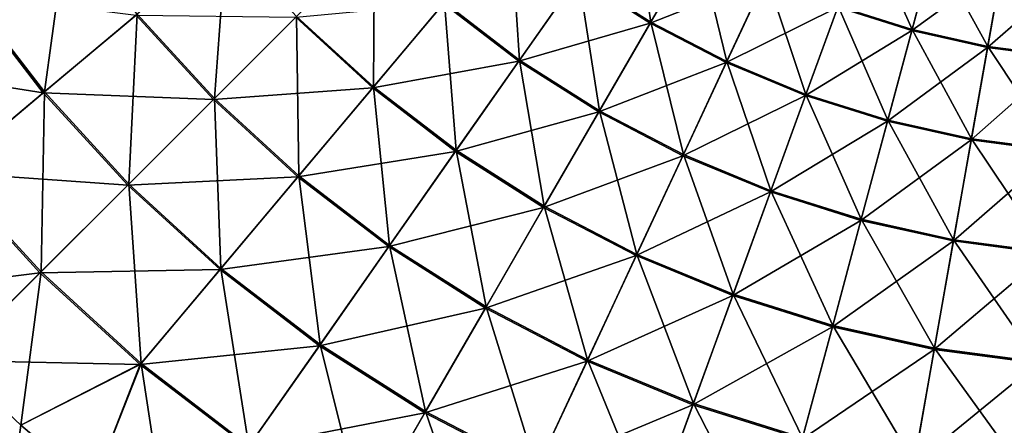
# Model space of a CAD drawing. Extents: x -551 to 551, y -297 to 194.
# Tile 10 of 163: x -502.001 to -500.246, y -198.237 to -197.513. Entities that reach past the tile are written whole.
import ezdxf

# ---------------------------------------------------------------- set-up
doc = ezdxf.new("R2010")
doc.units = 0
doc.header["$LTSCALE"] = 70.117983
for name, color, linetype in [('108', 7, 'CONTINUOUS'), ('118', 7, 'CONTINUOUS'), ('140', 7, 'CONTINUOUS'), ('146', 7, 'CONTINUOUS')]:
    doc.layers.add(name, color=color, linetype=linetype)

msp = doc.modelspace()

# ---------------------------------------------------------------- linework, layer by layer
at = {"layer": '108', "color": 7, "linetype": 'CONTINUOUS'}
for points in [[(-502.1213, -198.1213, 46.5), (-515, -295, 46.5), (-501.999, -198.2369, 46.5), (-502.1213, -198.1213, 46.5)], [(-501.999, -198.2369, 46.5), (-515, -295, 46.5), (-501.8705, -198.3455, 46.5), (-501.999, -198.2369, 46.5)]]:
    msp.add_3dface(points, dxfattribs=at)
at = {"layer": '118', "color": 7, "linetype": 'CONTINUOUS'}
msp.add_3dface([(-502.1213, -198.1213, 26.5), (-501.999, -198.2369, 26.5), (-515, -295, 26.5), (-502.1213, -198.1213, 26.5)], dxfattribs=at)
at = {"layer": '140', "color": 7, "linetype": 'CONTINUOUS'}
for points in [[(-501.005, -197.4353, 46.063), (-500.8761, -197.5174, 46.063), (-500.909, -197.2982, 45.9133), (-501.005, -197.4353, 46.063)], [(-500.909, -197.2982, 45.9133), (-500.8761, -197.5174, 46.063), (-500.7924, -197.3725, 45.9133), (-500.909, -197.2982, 45.9133)], [(-502.0927, -197.4653, 46.4498), (-501.957, -197.6422, 46.4498), (-501.916, -197.3416, 46.3876), (-502.0927, -197.4653, 46.4498)], [(-501.916, -197.3416, 46.3876), (-501.957, -197.6422, 46.4498), (-501.7918, -197.5035, 46.3876), (-501.916, -197.3416, 46.3876)], [(-501.2439, -197.4824, 46.193), (-501.11, -197.5852, 46.193), (-501.1263, -197.3422, 46.063), (-501.2439, -197.4824, 46.193)], [(-501.1263, -197.3422, 46.063), (-501.11, -197.5852, 46.193), (-501.005, -197.4353, 46.063), (-501.1263, -197.3422, 46.063)], [(-500.542, -197.4893, 45.9133), (-500.4102, -197.5308, 45.9133), (-500.4909, -197.3488, 45.7458), (-500.542, -197.4893, 45.9133)], [(-500.4909, -197.3488, 45.7458), (-500.4102, -197.5308, 45.9133), (-500.3715, -197.3864, 45.7458), (-500.4909, -197.3488, 45.7458)], [(-501.7918, -197.5035, 46.3876), (-501.6539, -197.6539, 46.3876), (-501.6329, -197.3702, 46.3016), (-501.7918, -197.5035, 46.3876)], [(-501.6329, -197.3702, 46.3016), (-501.6539, -197.6539, 46.3876), (-501.5073, -197.5073, 46.3016), (-501.6329, -197.3702, 46.3016)], [(-501.5073, -197.5073, 46.3016), (-501.3702, -197.6329, 46.3016), (-501.3684, -197.3684, 46.193), (-501.5073, -197.5073, 46.3016)], [(-501.3684, -197.3684, 46.193), (-501.3702, -197.6329, 46.3016), (-501.2439, -197.4824, 46.193), (-501.3684, -197.3684, 46.193)], [(-500.8761, -197.5174, 46.063), (-500.7405, -197.588, 46.063), (-500.7924, -197.3725, 45.9133), (-500.8761, -197.5174, 46.063)], [(-500.7924, -197.3725, 45.9133), (-500.7405, -197.588, 46.063), (-500.6698, -197.4363, 45.9133), (-500.7924, -197.3725, 45.9133)], [(-500.4102, -197.5308, 45.9133), (-500.2752, -197.5608, 45.9133), (-500.3715, -197.3864, 45.7458), (-500.4102, -197.5308, 45.9133)], [(-500.3715, -197.3864, 45.7458), (-500.2752, -197.5608, 45.9133), (-500.2492, -197.4136, 45.7458), (-500.3715, -197.3864, 45.7458)], [(-500.2752, -197.5608, 45.9133), (-500.1381, -197.5788, 45.9133), (-500.2492, -197.4136, 45.7458), (-500.2752, -197.5608, 45.9133)], [(-500.2492, -197.4136, 45.7458), (-500.1381, -197.5788, 45.9133), (-500.1251, -197.4299, 45.7458), (-500.2492, -197.4136, 45.7458)], [(-501.11, -197.5852, 46.193), (-500.9676, -197.6759, 46.193), (-501.005, -197.4353, 46.063), (-501.11, -197.5852, 46.193)], [(-501.005, -197.4353, 46.063), (-500.9676, -197.6759, 46.193), (-500.8761, -197.5174, 46.063), (-501.005, -197.4353, 46.063)], [(-500.7405, -197.588, 46.063), (-500.5993, -197.6465, 46.063), (-500.6698, -197.4363, 45.9133), (-500.7405, -197.588, 46.063)], [(-500.6698, -197.4363, 45.9133), (-500.5993, -197.6465, 46.063), (-500.542, -197.4893, 45.9133), (-500.6698, -197.4363, 45.9133)], [(-502.0927, -197.4653, 46.4498), (-502.1266, -197.7844, 46.4874), (-501.957, -197.6422, 46.4498), (-502.0927, -197.4653, 46.4498)], [(-501.3702, -197.6329, 46.3016), (-501.2227, -197.7461, 46.3016), (-501.2439, -197.4824, 46.193), (-501.3702, -197.6329, 46.3016)], [(-501.2439, -197.4824, 46.193), (-501.2227, -197.7461, 46.3016), (-501.11, -197.5852, 46.193), (-501.2439, -197.4824, 46.193)], [(-500.5993, -197.6465, 46.063), (-500.4535, -197.6924, 46.063), (-500.542, -197.4893, 45.9133), (-500.5993, -197.6465, 46.063)], [(-500.542, -197.4893, 45.9133), (-500.4535, -197.6924, 46.063), (-500.4102, -197.5308, 45.9133), (-500.542, -197.4893, 45.9133)], [(-501.957, -197.6422, 46.4498), (-501.8065, -197.8065, 46.4498), (-501.7918, -197.5035, 46.3876), (-501.957, -197.6422, 46.4498)], [(-501.7918, -197.5035, 46.3876), (-501.8065, -197.8065, 46.4498), (-501.6539, -197.6539, 46.3876), (-501.7918, -197.5035, 46.3876)], [(-501.6539, -197.6539, 46.3876), (-501.5035, -197.7918, 46.3876), (-501.5073, -197.5073, 46.3016), (-501.6539, -197.6539, 46.3876)], [(-501.5073, -197.5073, 46.3016), (-501.5035, -197.7918, 46.3876), (-501.3702, -197.6329, 46.3016), (-501.5073, -197.5073, 46.3016)], [(-500.9676, -197.6759, 46.193), (-500.8178, -197.7539, 46.193), (-500.8761, -197.5174, 46.063), (-500.9676, -197.6759, 46.193)], [(-500.8761, -197.5174, 46.063), (-500.8178, -197.7539, 46.193), (-500.7405, -197.588, 46.063), (-500.8761, -197.5174, 46.063)], [(-500.4535, -197.6924, 46.063), (-500.3043, -197.7255, 46.063), (-500.4102, -197.5308, 45.9133), (-500.4535, -197.6924, 46.063)], [(-500.4102, -197.5308, 45.9133), (-500.3043, -197.7255, 46.063), (-500.2752, -197.5608, 45.9133), (-500.4102, -197.5308, 45.9133)], [(-500.3043, -197.7255, 46.063), (-500.1527, -197.7455, 46.063), (-500.2752, -197.5608, 45.9133), (-500.3043, -197.7255, 46.063)], [(-500.2752, -197.5608, 45.9133), (-500.1527, -197.7455, 46.063), (-500.1381, -197.5788, 45.9133), (-500.2752, -197.5608, 45.9133)], [(-501.2227, -197.7461, 46.3016), (-501.0658, -197.846, 46.3016), (-501.11, -197.5852, 46.193), (-501.2227, -197.7461, 46.3016)], [(-501.11, -197.5852, 46.193), (-501.0658, -197.846, 46.3016), (-500.9676, -197.6759, 46.193), (-501.11, -197.5852, 46.193)], [(-500.8178, -197.7539, 46.193), (-500.6619, -197.8185, 46.193), (-500.7405, -197.588, 46.063), (-500.8178, -197.7539, 46.193)], [(-500.7405, -197.588, 46.063), (-500.6619, -197.8185, 46.193), (-500.5993, -197.6465, 46.063), (-500.7405, -197.588, 46.063)], [(-501.5035, -197.7918, 46.3876), (-501.3416, -197.916, 46.3876), (-501.3702, -197.6329, 46.3016), (-501.5035, -197.7918, 46.3876)], [(-501.3702, -197.6329, 46.3016), (-501.3416, -197.916, 46.3876), (-501.2227, -197.7461, 46.3016), (-501.3702, -197.6329, 46.3016)], [(-502.1266, -197.7844, 46.4874), (-501.963, -197.963, 46.4874), (-501.957, -197.6422, 46.4498), (-502.1266, -197.7844, 46.4874)], [(-501.957, -197.6422, 46.4498), (-501.963, -197.963, 46.4874), (-501.8065, -197.8065, 46.4498), (-501.957, -197.6422, 46.4498)], [(-500.6619, -197.8185, 46.193), (-500.5009, -197.8692, 46.193), (-500.5993, -197.6465, 46.063), (-500.6619, -197.8185, 46.193)], [(-500.5993, -197.6465, 46.063), (-500.5009, -197.8692, 46.193), (-500.4535, -197.6924, 46.063), (-500.5993, -197.6465, 46.063)], [(-501.8065, -197.8065, 46.4498), (-501.6422, -197.957, 46.4498), (-501.6539, -197.6539, 46.3876), (-501.8065, -197.8065, 46.4498)], [(-501.6539, -197.6539, 46.3876), (-501.6422, -197.957, 46.4498), (-501.5035, -197.7918, 46.3876), (-501.6539, -197.6539, 46.3876)], [(-501.0658, -197.846, 46.3016), (-500.9009, -197.9319, 46.3016), (-500.9676, -197.6759, 46.193), (-501.0658, -197.846, 46.3016)], [(-500.9676, -197.6759, 46.193), (-500.9009, -197.9319, 46.3016), (-500.8178, -197.7539, 46.193), (-500.9676, -197.6759, 46.193)], [(-500.5009, -197.8692, 46.193), (-500.336, -197.9058, 46.193), (-500.4535, -197.6924, 46.063), (-500.5009, -197.8692, 46.193)], [(-500.4535, -197.6924, 46.063), (-500.336, -197.9058, 46.193), (-500.3043, -197.7255, 46.063), (-500.4535, -197.6924, 46.063)], [(-500.336, -197.9058, 46.193), (-500.1687, -197.9278, 46.193), (-500.3043, -197.7255, 46.063), (-500.336, -197.9058, 46.193)], [(-500.3043, -197.7255, 46.063), (-500.1687, -197.9278, 46.193), (-500.1527, -197.7455, 46.063), (-500.3043, -197.7255, 46.063)], [(-501.3416, -197.916, 46.3876), (-501.1695, -198.0256, 46.3876), (-501.2227, -197.7461, 46.3016), (-501.3416, -197.916, 46.3876)], [(-501.2227, -197.7461, 46.3016), (-501.1695, -198.0256, 46.3876), (-501.0658, -197.846, 46.3016), (-501.2227, -197.7461, 46.3016)], [(-500.9009, -197.9319, 46.3016), (-500.7291, -198.0031, 46.3016), (-500.8178, -197.7539, 46.193), (-500.9009, -197.9319, 46.3016)], [(-500.8178, -197.7539, 46.193), (-500.7291, -198.0031, 46.3016), (-500.6619, -197.8185, 46.193), (-500.8178, -197.7539, 46.193)], [(-502.1266, -197.7844, 46.4874), (-502.1213, -198.1213, 46.5), (-501.963, -197.963, 46.4874), (-502.1266, -197.7844, 46.4874)], [(-501.963, -197.963, 46.4874), (-501.7844, -198.1266, 46.4874), (-501.8065, -197.8065, 46.4498), (-501.963, -197.963, 46.4874)], [(-501.8065, -197.8065, 46.4498), (-501.7844, -198.1266, 46.4874), (-501.6422, -197.957, 46.4498), (-501.8065, -197.8065, 46.4498)], [(-501.6422, -197.957, 46.4498), (-501.4653, -198.0927, 46.4498), (-501.5035, -197.7918, 46.3876), (-501.6422, -197.957, 46.4498)], [(-501.5035, -197.7918, 46.3876), (-501.4653, -198.0927, 46.4498), (-501.3416, -197.916, 46.3876), (-501.5035, -197.7918, 46.3876)], [(-500.7291, -198.0031, 46.3016), (-500.5517, -198.059, 46.3016), (-500.6619, -197.8185, 46.193), (-500.7291, -198.0031, 46.3016)], [(-500.6619, -197.8185, 46.193), (-500.5517, -198.059, 46.3016), (-500.5009, -197.8692, 46.193), (-500.6619, -197.8185, 46.193)], [(-501.1695, -198.0256, 46.3876), (-500.9885, -198.1199, 46.3876), (-501.0658, -197.846, 46.3016), (-501.1695, -198.0256, 46.3876)], [(-501.0658, -197.846, 46.3016), (-500.9885, -198.1199, 46.3876), (-500.9009, -197.9319, 46.3016), (-501.0658, -197.846, 46.3016)], [(-500.5517, -198.059, 46.3016), (-500.3702, -198.0992, 46.3016), (-500.5009, -197.8692, 46.193), (-500.5517, -198.059, 46.3016)], [(-500.5009, -197.8692, 46.193), (-500.3702, -198.0992, 46.3016), (-500.336, -197.9058, 46.193), (-500.5009, -197.8692, 46.193)], [(-500.3702, -198.0992, 46.3016), (-500.1858, -198.1235, 46.3016), (-500.336, -197.9058, 46.193), (-500.3702, -198.0992, 46.3016)], [(-500.336, -197.9058, 46.193), (-500.1858, -198.1235, 46.3016), (-500.1687, -197.9278, 46.193), (-500.336, -197.9058, 46.193)], [(-501.4653, -198.0927, 46.4498), (-501.2774, -198.2125, 46.4498), (-501.3416, -197.916, 46.3876), (-501.4653, -198.0927, 46.4498)], [(-501.3416, -197.916, 46.3876), (-501.2774, -198.2125, 46.4498), (-501.1695, -198.0256, 46.3876), (-501.3416, -197.916, 46.3876)], [(-500.9885, -198.1199, 46.3876), (-500.8, -198.198, 46.3876), (-500.9009, -197.9319, 46.3016), (-500.9885, -198.1199, 46.3876)], [(-500.9009, -197.9319, 46.3016), (-500.8, -198.198, 46.3876), (-500.7291, -198.0031, 46.3016), (-500.9009, -197.9319, 46.3016)], [(-502.1213, -198.1213, 46.5), (-501.999, -198.2369, 46.5), (-501.963, -197.963, 46.4874), (-502.1213, -198.1213, 46.5)], [(-501.963, -197.963, 46.4874), (-501.999, -198.2369, 46.5), (-501.7844, -198.1266, 46.4874), (-501.963, -197.963, 46.4874)], [(-501.7844, -198.1266, 46.4874), (-501.5923, -198.274, 46.4874), (-501.6422, -197.957, 46.4498), (-501.7844, -198.1266, 46.4874)], [(-501.6422, -197.957, 46.4498), (-501.5923, -198.274, 46.4874), (-501.4653, -198.0927, 46.4498), (-501.6422, -197.957, 46.4498)], [(-500.8, -198.198, 46.3876), (-500.6054, -198.2593, 46.3876), (-500.7291, -198.0031, 46.3016), (-500.8, -198.198, 46.3876)], [(-500.7291, -198.0031, 46.3016), (-500.6054, -198.2593, 46.3876), (-500.5517, -198.059, 46.3016), (-500.7291, -198.0031, 46.3016)], [(-501.2774, -198.2125, 46.4498), (-501.0797, -198.3154, 46.4498), (-501.1695, -198.0256, 46.3876), (-501.2774, -198.2125, 46.4498)], [(-501.1695, -198.0256, 46.3876), (-501.0797, -198.3154, 46.4498), (-500.9885, -198.1199, 46.3876), (-501.1695, -198.0256, 46.3876)], [(-500.6054, -198.2593, 46.3876), (-500.4062, -198.3035, 46.3876), (-500.5517, -198.059, 46.3016), (-500.6054, -198.2593, 46.3876)], [(-500.5517, -198.059, 46.3016), (-500.4062, -198.3035, 46.3876), (-500.3702, -198.0992, 46.3016), (-500.5517, -198.059, 46.3016)], [(-501.5923, -198.274, 46.4874), (-501.388, -198.4041, 46.4874), (-501.4653, -198.0927, 46.4498), (-501.5923, -198.274, 46.4874)], [(-501.4653, -198.0927, 46.4498), (-501.388, -198.4041, 46.4874), (-501.2774, -198.2125, 46.4498), (-501.4653, -198.0927, 46.4498)], [(-500.4062, -198.3035, 46.3876), (-500.2039, -198.3301, 46.3876), (-500.3702, -198.0992, 46.3016), (-500.4062, -198.3035, 46.3876)], [(-500.3702, -198.0992, 46.3016), (-500.2039, -198.3301, 46.3876), (-500.1858, -198.1235, 46.3016), (-500.3702, -198.0992, 46.3016)], [(-501.0797, -198.3154, 46.4498), (-500.8738, -198.4007, 46.4498), (-500.9885, -198.1199, 46.3876), (-501.0797, -198.3154, 46.4498)], [(-500.9885, -198.1199, 46.3876), (-500.8738, -198.4007, 46.4498), (-500.8, -198.198, 46.3876), (-500.9885, -198.1199, 46.3876)], [(-501.999, -198.2369, 46.5), (-501.8705, -198.3455, 46.5), (-501.7844, -198.1266, 46.4874), (-501.999, -198.2369, 46.5)], [(-501.8705, -198.3455, 46.5), (-501.736, -198.4467, 46.5), (-501.7844, -198.1266, 46.4874), (-501.8705, -198.3455, 46.5)], [(-501.7844, -198.1266, 46.4874), (-501.736, -198.4467, 46.5), (-501.5923, -198.274, 46.4874), (-501.7844, -198.1266, 46.4874)], [(-501.388, -198.4041, 46.4874), (-501.1732, -198.516, 46.4874), (-501.2774, -198.2125, 46.4498), (-501.388, -198.4041, 46.4874)], [(-501.2774, -198.2125, 46.4498), (-501.1732, -198.516, 46.4874), (-501.0797, -198.3154, 46.4498), (-501.2774, -198.2125, 46.4498)], [(-500.8738, -198.4007, 46.4498), (-500.6612, -198.4677, 46.4498), (-500.8, -198.198, 46.3876), (-500.8738, -198.4007, 46.4498)], [(-500.8, -198.198, 46.3876), (-500.6612, -198.4677, 46.4498), (-500.6054, -198.2593, 46.3876), (-500.8, -198.198, 46.3876)]]:
    msp.add_3dface(points, dxfattribs=at)
at = {"layer": '146', "color": 7, "linetype": 'CONTINUOUS'}
for points in [[(-501.0062, -197.437, 26.9354), (-500.7934, -197.3742, 27.0848), (-500.8771, -197.5192, 26.9354), (-501.0062, -197.437, 26.9354)], [(-500.7934, -197.3742, 27.0848), (-500.6706, -197.4381, 27.0848), (-500.8771, -197.5192, 26.9354), (-500.7934, -197.3742, 27.0848)], [(-500.5427, -197.491, 27.0848), (-500.3719, -197.3881, 27.2521), (-500.4107, -197.5327, 27.0848), (-500.5427, -197.491, 27.0848)], [(-500.3719, -197.3881, 27.2521), (-500.2495, -197.4152, 27.2521), (-500.4107, -197.5327, 27.0848), (-500.3719, -197.3881, 27.2521)], [(-500.4107, -197.5327, 27.0848), (-500.2495, -197.4152, 27.2521), (-500.2755, -197.5626, 27.0848), (-500.4107, -197.5327, 27.0848)], [(-500.2495, -197.4152, 27.2521), (-500.1252, -197.4316, 27.2521), (-500.2755, -197.5626, 27.0848), (-500.2495, -197.4152, 27.2521)], [(-501.2454, -197.4842, 26.8056), (-501.0062, -197.437, 26.9354), (-501.1113, -197.5871, 26.8056), (-501.2454, -197.4842, 26.8056)], [(-501.0062, -197.437, 26.9354), (-500.8771, -197.5192, 26.9354), (-501.1113, -197.5871, 26.8056), (-501.0062, -197.437, 26.9354)], [(-500.8771, -197.5192, 26.9354), (-500.6706, -197.4381, 27.0848), (-500.7414, -197.5899, 26.9354), (-500.8771, -197.5192, 26.9354)], [(-500.6706, -197.4381, 27.0848), (-500.5427, -197.491, 27.0848), (-500.7414, -197.5899, 26.9354), (-500.6706, -197.4381, 27.0848)], [(-500.2755, -197.5626, 27.0848), (-500.1252, -197.4316, 27.2521), (-500.1383, -197.5807, 27.0848), (-500.2755, -197.5626, 27.0848)], [(-502.0949, -197.4668, 26.5496), (-501.9591, -197.6438, 26.5496), (-502.2762, -197.5938, 26.5123), (-502.0949, -197.4668, 26.5496)], [(-502.0949, -197.4668, 26.5496), (-501.7937, -197.5051, 26.6115), (-501.9591, -197.6438, 26.5496), (-502.0949, -197.4668, 26.5496)], [(-501.509, -197.509, 26.6972), (-501.2454, -197.4842, 26.8056), (-501.3717, -197.6348, 26.6972), (-501.509, -197.509, 26.6972)], [(-501.2454, -197.4842, 26.8056), (-501.1113, -197.5871, 26.8056), (-501.3717, -197.6348, 26.6972), (-501.2454, -197.4842, 26.8056)], [(-500.7414, -197.5899, 26.9354), (-500.5427, -197.491, 27.0848), (-500.6, -197.6485, 26.9354), (-500.7414, -197.5899, 26.9354)], [(-500.5427, -197.491, 27.0848), (-500.4107, -197.5327, 27.0848), (-500.6, -197.6485, 26.9354), (-500.5427, -197.491, 27.0848)], [(-501.7937, -197.5051, 26.6115), (-501.6557, -197.6557, 26.6115), (-501.9591, -197.6438, 26.5496), (-501.7937, -197.5051, 26.6115)], [(-501.7937, -197.5051, 26.6115), (-501.509, -197.509, 26.6972), (-501.6557, -197.6557, 26.6115), (-501.7937, -197.5051, 26.6115)], [(-501.509, -197.509, 26.6972), (-501.3717, -197.6348, 26.6972), (-501.6557, -197.6557, 26.6115), (-501.509, -197.509, 26.6972)], [(-501.1113, -197.5871, 26.8056), (-500.8771, -197.5192, 26.9354), (-500.9687, -197.6779, 26.8056), (-501.1113, -197.5871, 26.8056)], [(-500.8771, -197.5192, 26.9354), (-500.7414, -197.5899, 26.9354), (-500.9687, -197.6779, 26.8056), (-500.8771, -197.5192, 26.9354)], [(-500.6, -197.6485, 26.9354), (-500.4107, -197.5327, 27.0848), (-500.454, -197.6945, 26.9354), (-500.6, -197.6485, 26.9354)], [(-500.4107, -197.5327, 27.0848), (-500.2755, -197.5626, 27.0848), (-500.454, -197.6945, 26.9354), (-500.4107, -197.5327, 27.0848)], [(-500.454, -197.6945, 26.9354), (-500.2755, -197.5626, 27.0848), (-500.3046, -197.7276, 26.9354), (-500.454, -197.6945, 26.9354)], [(-500.2755, -197.5626, 27.0848), (-500.1383, -197.5807, 27.0848), (-500.3046, -197.7276, 26.9354), (-500.2755, -197.5626, 27.0848)], [(-500.3046, -197.7276, 26.9354), (-500.1383, -197.5807, 27.0848), (-500.1529, -197.7476, 26.9354), (-500.3046, -197.7276, 26.9354)], [(-502.2762, -197.5938, 26.5123), (-501.9591, -197.6438, 26.5496), (-502.1286, -197.7861, 26.5123), (-502.2762, -197.5938, 26.5123)], [(-501.3717, -197.6348, 26.6972), (-501.1113, -197.5871, 26.8056), (-501.224, -197.7481, 26.6972), (-501.3717, -197.6348, 26.6972)], [(-501.1113, -197.5871, 26.8056), (-500.9687, -197.6779, 26.8056), (-501.224, -197.7481, 26.6972), (-501.1113, -197.5871, 26.8056)], [(-500.9687, -197.6779, 26.8056), (-500.7414, -197.5899, 26.9354), (-500.8188, -197.7559, 26.8056), (-500.9687, -197.6779, 26.8056)], [(-500.7414, -197.5899, 26.9354), (-500.6, -197.6485, 26.9354), (-500.8188, -197.7559, 26.8056), (-500.7414, -197.5899, 26.9354)], [(-501.9591, -197.6438, 26.5496), (-501.8083, -197.8083, 26.5496), (-502.1286, -197.7861, 26.5123), (-501.9591, -197.6438, 26.5496)], [(-501.9591, -197.6438, 26.5496), (-501.6557, -197.6557, 26.6115), (-501.8083, -197.8083, 26.5496), (-501.9591, -197.6438, 26.5496)], [(-501.6557, -197.6557, 26.6115), (-501.3717, -197.6348, 26.6972), (-501.5051, -197.7937, 26.6115), (-501.6557, -197.6557, 26.6115)], [(-501.3717, -197.6348, 26.6972), (-501.224, -197.7481, 26.6972), (-501.5051, -197.7937, 26.6115), (-501.3717, -197.6348, 26.6972)], [(-500.8188, -197.7559, 26.8056), (-500.6, -197.6485, 26.9354), (-500.6626, -197.8206, 26.8056), (-500.8188, -197.7559, 26.8056)], [(-500.6, -197.6485, 26.9354), (-500.454, -197.6945, 26.9354), (-500.6626, -197.8206, 26.8056), (-500.6, -197.6485, 26.9354)], [(-501.6557, -197.6557, 26.6115), (-501.5051, -197.7937, 26.6115), (-501.8083, -197.8083, 26.5496), (-501.6557, -197.6557, 26.6115)], [(-501.224, -197.7481, 26.6972), (-500.9687, -197.6779, 26.8056), (-501.067, -197.8481, 26.6972), (-501.224, -197.7481, 26.6972)], [(-500.9687, -197.6779, 26.8056), (-500.8188, -197.7559, 26.8056), (-501.067, -197.8481, 26.6972), (-500.9687, -197.6779, 26.8056)], [(-500.6626, -197.8206, 26.8056), (-500.454, -197.6945, 26.9354), (-500.5015, -197.8714, 26.8056), (-500.6626, -197.8206, 26.8056)], [(-500.454, -197.6945, 26.9354), (-500.3046, -197.7276, 26.9354), (-500.5015, -197.8714, 26.8056), (-500.454, -197.6945, 26.9354)], [(-500.5015, -197.8714, 26.8056), (-500.3046, -197.7276, 26.9354), (-500.3364, -197.908, 26.8056), (-500.5015, -197.8714, 26.8056)], [(-500.3046, -197.7276, 26.9354), (-500.1529, -197.7476, 26.9354), (-500.3364, -197.908, 26.8056), (-500.3046, -197.7276, 26.9354)], [(-501.5051, -197.7937, 26.6115), (-501.224, -197.7481, 26.6972), (-501.3431, -197.9181, 26.6115), (-501.5051, -197.7937, 26.6115)], [(-501.224, -197.7481, 26.6972), (-501.067, -197.8481, 26.6972), (-501.3431, -197.9181, 26.6115), (-501.224, -197.7481, 26.6972)], [(-501.067, -197.8481, 26.6972), (-500.8188, -197.7559, 26.8056), (-500.9019, -197.9341, 26.6972), (-501.067, -197.8481, 26.6972)], [(-500.8188, -197.7559, 26.8056), (-500.6626, -197.8206, 26.8056), (-500.9019, -197.9341, 26.6972), (-500.8188, -197.7559, 26.8056)], [(-500.3364, -197.908, 26.8056), (-500.1529, -197.7476, 26.9354), (-500.1689, -197.9301, 26.8056), (-500.3364, -197.908, 26.8056)], [(-502.2369, -197.999, 26.5), (-502.1286, -197.7861, 26.5123), (-501.9649, -197.9649, 26.5123), (-502.2369, -197.999, 26.5)], [(-502.1286, -197.7861, 26.5123), (-501.8083, -197.8083, 26.5496), (-501.9649, -197.9649, 26.5123), (-502.1286, -197.7861, 26.5123)], [(-501.8083, -197.8083, 26.5496), (-501.6438, -197.9591, 26.5496), (-501.9649, -197.9649, 26.5123), (-501.8083, -197.8083, 26.5496)], [(-501.8083, -197.8083, 26.5496), (-501.5051, -197.7937, 26.6115), (-501.6438, -197.9591, 26.5496), (-501.8083, -197.8083, 26.5496)], [(-501.5051, -197.7937, 26.6115), (-501.3431, -197.9181, 26.6115), (-501.6438, -197.9591, 26.5496), (-501.5051, -197.7937, 26.6115)], [(-500.9019, -197.9341, 26.6972), (-500.6626, -197.8206, 26.8056), (-500.7299, -198.0054, 26.6972), (-500.9019, -197.9341, 26.6972)], [(-500.6626, -197.8206, 26.8056), (-500.5015, -197.8714, 26.8056), (-500.7299, -198.0054, 26.6972), (-500.6626, -197.8206, 26.8056)], [(-501.3431, -197.9181, 26.6115), (-501.067, -197.8481, 26.6972), (-501.1708, -198.0279, 26.6115), (-501.3431, -197.9181, 26.6115)], [(-501.067, -197.8481, 26.6972), (-500.9019, -197.9341, 26.6972), (-501.1708, -198.0279, 26.6115), (-501.067, -197.8481, 26.6972)], [(-500.7299, -198.0054, 26.6972), (-500.5015, -197.8714, 26.8056), (-500.5523, -198.0613, 26.6972), (-500.7299, -198.0054, 26.6972)], [(-500.5015, -197.8714, 26.8056), (-500.3364, -197.908, 26.8056), (-500.5523, -198.0613, 26.6972), (-500.5015, -197.8714, 26.8056)], [(-500.5523, -198.0613, 26.6972), (-500.3364, -197.908, 26.8056), (-500.3706, -198.1016, 26.6972), (-500.5523, -198.0613, 26.6972)], [(-500.3364, -197.908, 26.8056), (-500.1689, -197.9301, 26.8056), (-500.3706, -198.1016, 26.6972), (-500.3364, -197.908, 26.8056)], [(-501.6438, -197.9591, 26.5496), (-501.3431, -197.9181, 26.6115), (-501.4668, -198.0949, 26.5496), (-501.6438, -197.9591, 26.5496)], [(-501.3431, -197.9181, 26.6115), (-501.1708, -198.0279, 26.6115), (-501.4668, -198.0949, 26.5496), (-501.3431, -197.9181, 26.6115)], [(-500.3706, -198.1016, 26.6972), (-500.1689, -197.9301, 26.8056), (-500.186, -198.1259, 26.6972), (-500.3706, -198.1016, 26.6972)], [(-501.1708, -198.0279, 26.6115), (-500.9019, -197.9341, 26.6972), (-500.9896, -198.1222, 26.6115), (-501.1708, -198.0279, 26.6115)], [(-500.9019, -197.9341, 26.6972), (-500.7299, -198.0054, 26.6972), (-500.9896, -198.1222, 26.6115), (-500.9019, -197.9341, 26.6972)], [(-502.1213, -198.1213, 26.5), (-502.2369, -197.999, 26.5), (-501.9649, -197.9649, 26.5123), (-502.1213, -198.1213, 26.5)], [(-502.1213, -198.1213, 26.5), (-501.9649, -197.9649, 26.5123), (-501.7861, -198.1286, 26.5123), (-502.1213, -198.1213, 26.5)], [(-501.9649, -197.9649, 26.5123), (-501.6438, -197.9591, 26.5496), (-501.7861, -198.1286, 26.5123), (-501.9649, -197.9649, 26.5123)], [(-501.6438, -197.9591, 26.5496), (-501.4668, -198.0949, 26.5496), (-501.7861, -198.1286, 26.5123), (-501.6438, -197.9591, 26.5496)], [(-500.9896, -198.1222, 26.6115), (-500.7299, -198.0054, 26.6972), (-500.8009, -198.2003, 26.6115), (-500.9896, -198.1222, 26.6115)], [(-500.7299, -198.0054, 26.6972), (-500.5523, -198.0613, 26.6972), (-500.8009, -198.2003, 26.6115), (-500.7299, -198.0054, 26.6972)], [(-501.4668, -198.0949, 26.5496), (-501.1708, -198.0279, 26.6115), (-501.2787, -198.2147, 26.5496), (-501.4668, -198.0949, 26.5496)], [(-501.1708, -198.0279, 26.6115), (-500.9896, -198.1222, 26.6115), (-501.2787, -198.2147, 26.5496), (-501.1708, -198.0279, 26.6115)], [(-500.8009, -198.2003, 26.6115), (-500.5523, -198.0613, 26.6972), (-500.606, -198.2618, 26.6115), (-500.8009, -198.2003, 26.6115)], [(-500.5523, -198.0613, 26.6972), (-500.3706, -198.1016, 26.6972), (-500.606, -198.2618, 26.6115), (-500.5523, -198.0613, 26.6972)], [(-501.7861, -198.1286, 26.5123), (-501.4668, -198.0949, 26.5496), (-501.5938, -198.2762, 26.5123), (-501.7861, -198.1286, 26.5123)], [(-501.4668, -198.0949, 26.5496), (-501.2787, -198.2147, 26.5496), (-501.5938, -198.2762, 26.5123), (-501.4668, -198.0949, 26.5496)], [(-500.606, -198.2618, 26.6115), (-500.3706, -198.1016, 26.6972), (-500.4066, -198.306, 26.6115), (-500.606, -198.2618, 26.6115)], [(-500.3706, -198.1016, 26.6972), (-500.186, -198.1259, 26.6972), (-500.4066, -198.306, 26.6115), (-500.3706, -198.1016, 26.6972)], [(-501.999, -198.2369, 26.5), (-502.1213, -198.1213, 26.5), (-501.7861, -198.1286, 26.5123), (-501.999, -198.2369, 26.5)], [(-501.2787, -198.2147, 26.5496), (-500.9896, -198.1222, 26.6115), (-501.0808, -198.3178, 26.5496), (-501.2787, -198.2147, 26.5496)], [(-500.9896, -198.1222, 26.6115), (-500.8009, -198.2003, 26.6115), (-501.0808, -198.3178, 26.5496), (-500.9896, -198.1222, 26.6115)], [(-501.8705, -198.3455, 26.5), (-501.999, -198.2369, 26.5), (-501.7861, -198.1286, 26.5123), (-501.8705, -198.3455, 26.5)], [(-501.8705, -198.3455, 26.5), (-501.7861, -198.1286, 26.5123), (-501.5938, -198.2762, 26.5123), (-501.8705, -198.3455, 26.5)], [(-500.4066, -198.306, 26.6115), (-500.186, -198.1259, 26.6972), (-500.2041, -198.3327, 26.6115), (-500.4066, -198.306, 26.6115)], [(-501.0808, -198.3178, 26.5496), (-500.8009, -198.2003, 26.6115), (-500.8747, -198.4031, 26.5496), (-501.0808, -198.3178, 26.5496)], [(-500.8009, -198.2003, 26.6115), (-500.606, -198.2618, 26.6115), (-500.8747, -198.4031, 26.5496), (-500.8009, -198.2003, 26.6115)], [(-501.5938, -198.2762, 26.5123), (-501.2787, -198.2147, 26.5496), (-501.3894, -198.4065, 26.5123), (-501.5938, -198.2762, 26.5123)], [(-501.2787, -198.2147, 26.5496), (-501.0808, -198.3178, 26.5496), (-501.3894, -198.4065, 26.5123), (-501.2787, -198.2147, 26.5496)]]:
    msp.add_3dface(points, dxfattribs=at)

doc.saveas('drawing.dxf')
